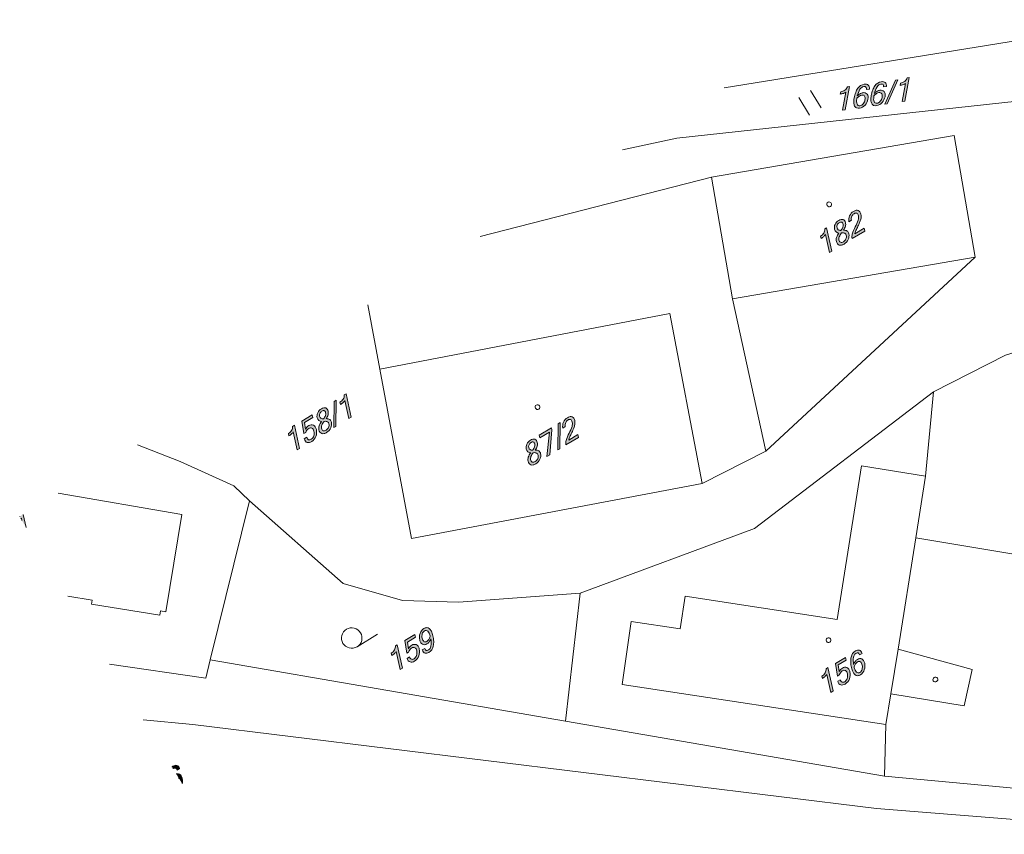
# Model space of a CAD drawing. Header units: millimetres. Extents: x -44464 to 877043, y -113448 to 101820.
# Tile 13 of 20: x 593313 to 665608, y -20737 to 39106. Entities that reach past the tile are written whole.
import ezdxf

# ---------------------------------------------------------------- set-up
doc = ezdxf.new("R2010")
doc.units = ezdxf.units.MM
doc.header["$MEASUREMENT"] = 0
doc.layers.add('Kresby a obrázky', color=7, linetype='Continuous')

msp = doc.modelspace()

# ---------------------------------------------------------------- hatches: boundary and pattern name
at = {"layer": 'Kresby a obrázky', "linetype": 'Continuous', "lineweight": 20, "true_color": 0x0080c0}
for points in [[(658315, 33126), (658632, 34849), (658473, 34826, -0.146493), (658293, 34575, -0.125765), (657980, 34454), (657949, 34283, 0.049544), (658181, 34339, 0.075099), (658353, 34428), (658108, 33096)], [(653927, 32483), (654245, 34206), (654085, 34183, -0.146493), (653906, 33932, -0.125765), (653593, 33812), (653561, 33641, 0.049544), (653794, 33696, 0.075099), (653966, 33785), (653720, 32453)], [(657782, 34696), (657622, 34673), (656843, 32910), (657003, 32934)], [(655357, 23582), (655313, 23781), (654640, 23371, -0.06751), (654640, 23396, -0.031737), (654647, 23430, -0.029251), (654680, 23529, -0.02132), (654821, 23849, 0.013939), (654979, 24198, 0.031337), (655066, 24442, 0.122133), (655078, 24817, 0.098279), (655008, 24985, 0.132809), (654889, 25086, 0.151919), (654730, 25103, 0.094144), (654538, 25025, 0.153331), (654252, 24700, 0.141509), (654195, 24264), (654380, 24377, -0.14506), (654411, 24664, -0.151746), (654572, 24853, -0.095603), (654684, 24898, -0.151407), (654777, 24887, -0.141146), (654848, 24823, -0.089036), (654892, 24709, -0.128143), (654876, 24385, -0.042362), (654661, 23882, 0.052874), (654448, 23361, 0.117452), (654435, 23020)], [(652940, 22110), (652559, 23820), (652421, 23736, -0.146493), (652354, 23435, -0.125765), (652113, 23202), (652151, 23032, 0.049544), (652343, 23174, 0.075099), (652467, 23323), (652761, 22001)], [(617656, 9913), (617275, 11623), (617137, 11539, -0.146493), (617070, 11238, -0.125765), (616829, 11005), (616867, 10835, 0.049544), (617059, 10977, 0.075099), (617183, 11127), (617477, 9804)], [(616551, 11150), (616414, 11066), (616385, 9140), (616523, 9224)], [(614308, 9028), (614235, 9513), (614828, 9874), (614784, 10074), (614037, 9619), (614176, 8696), (614317, 8781, -0.17125), (614538, 9074, -0.10856), (614662, 9120, -0.145683), (614773, 9101, -0.13722), (614861, 9018, -0.085628), (614917, 8872, -0.13374), (614902, 8531, -0.179721), (614719, 8285, -0.095228), (614620, 8246, -0.122801), (614528, 8253, -0.144632), (614449, 8311, -0.086159), (614389, 8426), (614204, 8313, 0.097776), (614296, 8136, 0.150647), (614428, 8049, 0.117146), (614586, 8045, 0.087485), (614756, 8115, 0.169403), (615064, 8496, 0.143961), (615098, 9004, 0.09563), (615016, 9208, 0.141916), (614880, 9322, 0.242903), (614544, 9286, 0.142129)], [(632990, 9508), (632852, 9424), (632824, 7497), (632962, 7581)], [(634347, 8424), (634303, 8624), (633630, 8214, -0.067566), (633630, 8239, -0.031756), (633637, 8273, -0.029261), (633669, 8372, -0.021316), (633811, 8692, 0.013927), (633969, 9041, 0.03134), (634056, 9285, 0.122133), (634067, 9660, 0.098279), (633998, 9828, 0.132809), (633879, 9929, 0.151919), (633720, 9946, 0.094144), (633528, 9868, 0.153331), (633241, 9543, 0.141509), (633185, 9107), (633370, 9219, -0.14506), (633401, 9507, -0.151746), (633562, 9696, -0.095603), (633674, 9741, -0.151407), (633767, 9730, -0.141146), (633838, 9666, -0.089036), (633882, 9552, -0.128143), (633866, 9228, -0.042362), (633650, 8725, 0.052874), (633438, 8204, 0.117411), (633424, 7863)], [(613868, 7607), (613487, 9317), (613349, 9233, -0.146493), (613282, 8932, -0.125765), (613041, 8699), (613079, 8529, 0.049544), (613271, 8671, 0.075099), (613395, 8821), (613690, 7498)], [(632396, 8973), (632362, 9125), (631460, 8576), (631504, 8377), (632219, 8812), (632029, 7013), (632230, 7135)], [(593322, 2594, -0.006362), (593313, 2579), (593402, 2433, 0.022881), (593435, 2482), (593471, 2319), (593791, 1793), (593575, 2763), (593334, 2616, -0.011773)], [(621859, -7099), (621786, -6614), (622380, -6252), (622335, -6053), (621588, -6507), (621727, -7431), (621868, -7345, -0.17125), (622090, -7053, -0.10856), (622213, -7006, -0.145683), (622324, -7026, -0.13722), (622412, -7109, -0.085628), (622468, -7255, -0.13374), (622453, -7596, -0.179721), (622270, -7842, -0.095241), (622171, -7881, -0.122788), (622079, -7874, -0.144672), (622000, -7816, -0.086174), (621940, -7701), (621755, -7814, 0.097776), (621847, -7991, 0.150647), (621979, -8077, 0.117112), (622137, -8082, 0.087489), (622308, -8011, 0.169403), (622615, -7631, 0.143961), (622649, -7122, 0.09563), (622567, -6919, 0.141916), (622431, -6805, 0.242903), (622095, -6841, 0.142129)], [(621419, -8520), (621038, -6810), (620900, -6894, -0.146493), (620833, -7194, -0.125765), (620592, -7428), (620630, -7598, 0.049544), (620823, -7456, 0.075099), (620946, -7306), (621241, -8628)], [(653482, -8782), (653408, -8297), (654002, -7936), (653958, -7736), (653211, -8191), (653350, -9114), (653490, -9029, -0.17125), (653712, -8736, -0.10856), (653836, -8690, -0.145683), (653947, -8709, -0.13722), (654035, -8792, -0.085628), (654091, -8938, -0.13374), (654075, -9279, -0.179721), (653892, -9525, -0.095241), (653794, -9564, -0.122788), (653701, -9557, -0.144672), (653622, -9499, -0.086174), (653563, -9384), (653378, -9497, 0.097776), (653470, -9674, 0.150647), (653602, -9761, 0.117112), (653760, -9765, 0.087489), (653930, -9695, 0.169403), (654238, -9314, 0.143961), (654272, -8806, 0.09563), (654190, -8602, 0.141916), (654054, -8488, 0.242903), (653718, -8524, 0.142129)], [(653042, -10203), (652661, -8493), (652523, -8577, -0.146493), (652456, -8878, -0.125765), (652215, -9111), (652253, -9281, 0.049544), (652445, -9139, 0.075099), (652569, -8989), (652863, -10312)], [(604563, -15734, 0.029952), (604493, -15784), (604576, -15920, -0.014675), (604591, -15910, -0.089993), (604683, -15871, -0.14492), (604760, -15878, -0.135822), (604822, -15928, -0.079442), (604869, -16023), (605053, -15911, 0.091953), (604968, -15756, 0.142097), (604851, -15678, 0.121278), (604713, -15672, 0.08912)], [(605009, -16624, -0.02055), (605027, -16662), (605244, -17017, 0.106848), (605243, -16641, 0.090316), (605165, -16444, 0.129062), (605036, -16325, 0.173636), (604810, -16305), (604973, -16572, -0.057425)]]:
    msp.add_hatch(color=142, dxfattribs=at).paths.add_polyline_path(points)
h = msp.add_hatch(color=142, dxfattribs=at)
h.paths.add_polyline_path([(654616, 32762, 0.169178), (654761, 32629, 0.135276), (654984, 32610, 0.175825), (655383, 32833, 0.137615), (655596, 33264, 0.090324), (655602, 33476, 0.12902), (655529, 33636, 0.261918), (655216, 33740, 0.097764), (655012, 33666, 0.071171), (654816, 33503, -0.09275), (655011, 33992, -0.083583), (655140, 34131, -0.123222), (655282, 34192, -0.089993), (655382, 34191, -0.14492), (655450, 34155, -0.135822), (655487, 34085, -0.079442), (655493, 33979), (655707, 34010, 0.091953), (655689, 34186, 0.142097), (655612, 34303, 0.121282), (655487, 34362, 0.089116), (655325, 34364, 0.2011), (654854, 34069, 0.06781), (654694, 33763, 0.044673), (654583, 33351, 0.05962), (654555, 33005, 0.113505)])
h.paths.add_polyline_path([(655011, 32780, -0.337667), (654796, 32901, -0.096016), (654761, 33080, -0.049738), (654782, 33334, -0.061953), (654972, 33495, -0.10463), (655149, 33565, -0.129893), (655268, 33556, -0.160338), (655349, 33488, -0.113311), (655387, 33372, -0.073748), (655379, 33219, -0.125237), (655247, 32925, -0.188388)], flags=0)
h = msp.add_hatch(color=142, dxfattribs=at)
h.paths.add_polyline_path([(655870, 32946, 0.169154), (656015, 32813, 0.135272), (656238, 32794, 0.175825), (656636, 33017, 0.137589), (656850, 33448, 0.090324), (656855, 33660, 0.12902), (656783, 33820, 0.261918), (656470, 33924, 0.097761), (656266, 33849, 0.071159), (656069, 33686, -0.092707), (656265, 34176, -0.083565), (656394, 34315, -0.123217), (656536, 34375, -0.09), (656635, 34375, -0.144913), (656704, 34339, -0.135804), (656741, 34268, -0.079433), (656747, 34162), (656961, 34194, 0.091932), (656943, 34370, 0.142087), (656866, 34487, 0.121315), (656741, 34546, 0.08912), (656578, 34548, 0.2011), (656108, 34253, 0.06781), (655947, 33947, 0.044673), (655837, 33534, 0.059636), (655808, 33189, 0.113476)])
h.paths.add_polyline_path([(656265, 32964, -0.337621), (656050, 33084, -0.095983), (656015, 33264, -0.049731), (656036, 33517, -0.061953), (656226, 33679, -0.10463), (656403, 33749, -0.129893), (656522, 33740, -0.160338), (656603, 33671, -0.113336), (656641, 33555, -0.073724), (656633, 33402, -0.125302), (656501, 33109, -0.188417)], flags=0)
h = msp.add_hatch(color=142, dxfattribs=at)
h.paths.add_polyline_path([(653275, 22820, 0.108696), (653349, 22648, 0.147318), (653478, 22554, 0.132583), (653647, 22545, 0.088534), (653840, 22625, 0.147627), (654143, 22959, 0.16572), (654194, 23380, 0.192121), (654066, 23582, 0.09362), (653953, 23629, 0.066101), (653806, 23640, 0.080213), (653941, 23932, 0.118667), (653950, 24194, 0.109362), (653885, 24343, 0.143776), (653772, 24425, 0.13475), (653623, 24434, 0.089224), (653452, 24364, 0.148725), (653185, 24068, 0.16463), (653140, 23701, 0.330338), (653467, 23434, 0.085162), (653292, 23111, 0.131565)])
h.paths.add_polyline_path([(653507, 22817, -0.098508), (653460, 22933, -0.152366), (653484, 23160, -0.0672), (653657, 23443, -0.045082), (653798, 23441, -0.080315), (653901, 23414, -0.233079), (654008, 23267, -0.162058), (653983, 22997, -0.151307), (653802, 22795, -0.091927), (653686, 22747, -0.137413), (653585, 22755, -0.149326)], flags=0)
h.paths.add_polyline_path([(653421, 23666, -0.197332), (653325, 23814, -0.158598), (653343, 24030, -0.154735), (653490, 24194, -0.090414), (653586, 24234, -0.144451), (653666, 24227, -0.147826), (653728, 24176, -0.094547), (653765, 24081, -0.134634), (653751, 23867, -0.084404), (653616, 23626, -0.064653), (653506, 23632, -0.09333)], flags=0)
h = msp.add_hatch(color=142, dxfattribs=at)
h.paths.add_polyline_path([(615285, 8977, 0.108696), (615360, 8804, 0.147318), (615489, 8710, 0.132579), (615657, 8701, 0.088537), (615850, 8781, 0.147627), (616154, 9115, 0.16575), (616204, 9536, 0.192144), (616077, 9739, 0.093629), (615963, 9786, 0.066102), (615817, 9797, 0.080205), (615952, 10088, 0.118676), (615960, 10350, 0.109328), (615895, 10499, 0.14374), (615782, 10582, 0.13475), (615634, 10591, 0.089224), (615463, 10520, 0.148725), (615196, 10224, 0.164596), (615151, 9857, 0.330338), (615478, 9590, 0.085162), (615303, 9268, 0.131565)])
h.paths.add_polyline_path([(615518, 8974, -0.098539), (615471, 9089, -0.152308), (615494, 9317, -0.067231), (615668, 9599, -0.045091), (615809, 9597, -0.080246), (615912, 9571, -0.233079), (616019, 9423, -0.162058), (615993, 9154, -0.151307), (615812, 8951, -0.091937), (615696, 8903, -0.137402), (615596, 8911, -0.149295)], flags=0)
h.paths.add_polyline_path([(615431, 9822, -0.197332), (615336, 9970, -0.158634), (615354, 10187, -0.154735), (615501, 10350, -0.090414), (615596, 10390, -0.144382), (615677, 10383, -0.147864), (615738, 10332, -0.094509), (615776, 10238, -0.134625), (615761, 10023, -0.084414), (615627, 9782, -0.064653), (615517, 9789, -0.09333)], flags=0)
h = msp.add_hatch(color=142, dxfattribs=at)
h.paths.add_polyline_path([(630641, 6675, 0.108686), (630716, 6502, 0.147297), (630845, 6409, 0.132551), (631013, 6399, 0.088534), (631206, 6480, 0.147627), (631510, 6814, 0.16575), (631560, 7234, 0.192144), (631433, 7437, 0.093629), (631320, 7484, 0.066102), (631173, 7495, 0.080205), (631308, 7787, 0.118676), (631316, 8048, 0.109328), (631252, 8198, 0.14374), (631138, 8280, 0.13475), (630990, 8289, 0.089224), (630819, 8218, 0.148725), (630552, 7923, 0.164596), (630507, 7556, 0.330338), (630834, 7288, 0.085162), (630659, 6966, 0.131565)])
h.paths.add_polyline_path([(630874, 6672, -0.098539), (630827, 6788, -0.152308), (630850, 7015, -0.067231), (631024, 7297, -0.045091), (631165, 7296, -0.080246), (631268, 7269, -0.233079), (631375, 7122, -0.162058), (631349, 6852, -0.151307), (631168, 6649, -0.091937), (631052, 6602, -0.137402), (630952, 6610, -0.149295)], flags=0)
h.paths.add_polyline_path([(630787, 7521, -0.197332), (630692, 7668, -0.158634), (630710, 7885, -0.154735), (630857, 8049, -0.090414), (630952, 8088, -0.144382), (631033, 8082, -0.147864), (631094, 8031, -0.094509), (631132, 7936, -0.134625), (631117, 7721, -0.084414), (630983, 7481, -0.064653), (630873, 7487, -0.09333)], flags=0)
h = msp.add_hatch(color=142, dxfattribs=at)
h.paths.add_polyline_path([(622873, -7192, 0.092836), (622958, -7347, 0.143363), (623074, -7425, 0.120369), (623212, -7431, 0.089298), (623362, -7369, 0.200935), (623681, -6913, 0.067888), (623709, -6568, 0.04475), (623650, -6146, 0.059579), (623541, -5816, 0.113995), (623389, -5617, 0.169064), (623204, -5551, 0.134897), (622991, -5621, 0.175808), (622712, -5982, 0.137584), (622683, -6462, 0.09035), (622761, -6659, 0.129033), (622890, -6778, 0.261918), (623218, -6752, 0.098003), (623377, -6603, 0.071499), (623495, -6376, -0.091462), (623506, -6904, -0.083868), (623442, -7082, -0.123393), (623335, -7193, -0.0897), (623243, -7232, -0.145212), (623166, -7226, -0.136606), (623104, -7175, -0.079778), (623057, -7080)])
h.paths.add_polyline_path([(622998, -6571, -0.114063), (622917, -6479, -0.073868), (622865, -6335, -0.125259), (622872, -6013, -0.188385), (623033, -5788, -0.337046), (623278, -5814, -0.096629), (623380, -5966, -0.04966), (623460, -6208, -0.061886), (623347, -6430, -0.104119), (623212, -6563, -0.129212), (623099, -6601, -0.160141)], flags=0)
h = msp.add_hatch(color=142, dxfattribs=at)
h.paths.add_polyline_path([(654498, -8819, 0.113505), (654649, -9018, 0.169178), (654835, -9084, 0.135276), (655048, -9014, 0.175825), (655327, -8653, 0.137615), (655355, -8173, 0.090324), (655277, -7976, 0.12902), (655148, -7857, 0.261918), (654819, -7883, 0.097764), (654661, -8032, 0.071171), (654544, -8258, -0.09275), (654532, -7732, -0.083583), (654597, -7553, -0.123222), (654704, -7442, -0.089996), (654795, -7404, -0.144908), (654872, -7410, -0.13582), (654934, -7460, -0.079453), (654981, -7555), (655166, -7443, 0.091953), (655080, -7289, 0.142097), (654964, -7211, 0.121282), (654826, -7205, 0.089116), (654675, -7266, 0.2011), (654358, -7722, 0.06781), (654330, -8067, 0.044673), (654389, -8489, 0.05962)])
h.paths.add_polyline_path([(654761, -8821, -0.096016), (654658, -8669, -0.049738), (654579, -8427, -0.061953), (654691, -8205, -0.10463), (654826, -8071, -0.129893), (654939, -8033, -0.160338), (655040, -8064, -0.113324), (655121, -8156, -0.073699), (655173, -8300, -0.125237), (655166, -8622, -0.188388), (655006, -8847, -0.337667)], flags=0)

# ---------------------------------------------------------------- linework, layer by layer
at = {"layer": 'Kresby a obrázky', "color": 142, "linetype": 'Continuous', "lineweight": 20, "true_color": 0x0080c0}
for points in [[(675985, 39106), (645028, 34089)], [(696055, 36333), (641571, 30394), (637564, 29544)], [(651298, 32102), (650514, 33390)], [(652157, 32626), (651373, 33914)], [(648103, 7409), (663456, 21664), (661917, 30589), (644119, 27543)], [(644119, 27543), (627112, 23181)], [(648103, 7409), (645659, 18596), (644119, 27543)], [(645659, 18596), (663456, 21664)], [(618882, 18170), (619763, 13444), (622082, 994), (643435, 5026), (648103, 7409)], [(619763, 13444), (641044, 17516)], [(641044, 17516), (643435, 5026)], [(660420, 11766), (665685, 14465), (668266, 15272)], [(660420, 11766), (647264, 1732), (634467, -3034)], [(659103, 1055), (659822, 5577), (660420, 11766)], [(610195, 3760), (609025, 4871), (605091, 6654), (601972, 7876)], [(653343, -4947), (655132, 6322)], [(655132, 6322), (659822, 5577)], [(596134, 4321), (605209, 2748)], [(607304, -7922), (610195, 3760)], [(610195, 3760), (617063, -2321), (621424, -3550), (625531, -3685), (634467, -3034)], [(593575, 2763), (593791, 1793)], [(605209, 2748), (604051, -4395)], [(659103, 1055), (657807, -7137), (657286, -10419), (656920, -12678), (656817, -16471)], [(682303, -2837), (659103, 1055)], [(598637, -3525), (596855, -3239)], [(598580, -3818), (598637, -3525)], [(634467, -3034), (633383, -12426)], [(641813, -5647), (642177, -3248)], [(642177, -3248), (653343, -4947)], [(603606, -4630), (598580, -3818)], [(603657, -4328), (603606, -4630)], [(604051, -4395), (603657, -4328)], [(637538, -9721), (638208, -5100)], [(638208, -5100), (641813, -5647)], [(618084, -6960), (619586, -6046)], [(663242, -8641), (657807, -7137)], [(599903, -8245), (606970, -9267), (607304, -7922)], [(607304, -7922), (633383, -12426)], [(662666, -11310), (663242, -8641)], [(656920, -12678), (637538, -9721)], [(657286, -10419), (662666, -11310)], [(679868, -20737), (656212, -18840), (606026, -12665), (602382, -12317)], [(633383, -12426), (656817, -16471)], [(656817, -16471), (680030, -18626)]]:
    msp.add_lwpolyline(points, dxfattribs=at)
for points in [[(658315, 33126), (658108, 33096), (658353, 34428, -0.075099), (658181, 34339, -0.049544), (657949, 34283), (657980, 34454, 0.125765), (658293, 34575, 0.146493), (658473, 34826), (658632, 34849)], [(653927, 32483), (653720, 32453), (653966, 33785, -0.075099), (653794, 33696, -0.049544), (653561, 33641), (653593, 33812, 0.125765), (653906, 33932, 0.146493), (654085, 34183), (654245, 34206)], [(654816, 33503, -0.071171), (655012, 33666, -0.097764), (655216, 33740, -0.261918), (655529, 33636, -0.12902), (655602, 33476, -0.090324), (655596, 33264, -0.137615), (655383, 32833, -0.175825), (654984, 32610, -0.135276), (654761, 32629, -0.169178), (654616, 32762, -0.113505), (654555, 33005, -0.05962), (654583, 33351, -0.044673), (654694, 33763, -0.06781), (654854, 34069, -0.2011), (655325, 34364, -0.089116), (655487, 34362, -0.121282), (655612, 34303, -0.142097), (655689, 34186, -0.091953), (655707, 34010), (655493, 33979, 0.079442), (655487, 34085, 0.135822), (655450, 34155, 0.14492), (655382, 34191, 0.089993), (655282, 34192, 0.123222), (655140, 34131, 0.083583), (655011, 33992, 0.09275)], [(656069, 33686, -0.071159), (656266, 33849, -0.097761), (656470, 33924, -0.261918), (656783, 33820, -0.12902), (656855, 33660, -0.090324), (656850, 33448, -0.137589), (656636, 33017, -0.175825), (656238, 32794, -0.135272), (656015, 32813, -0.169154), (655870, 32946, -0.113476), (655808, 33189, -0.059636), (655837, 33534, -0.044673), (655947, 33947, -0.06781), (656108, 34253, -0.2011), (656578, 34548, -0.08912), (656741, 34546, -0.121315), (656866, 34487, -0.142087), (656943, 34370, -0.091932), (656961, 34194), (656747, 34162, 0.079433), (656741, 34268, 0.135804), (656704, 34339, 0.144913), (656635, 34375, 0.09), (656536, 34375, 0.123217), (656394, 34315, 0.083565), (656265, 34176, 0.092707)], [(654782, 33334, 0.049738), (654761, 33080, 0.096016), (654796, 32901, 0.337667), (655011, 32780, 0.188388), (655247, 32925, 0.125237), (655379, 33219, 0.073748), (655387, 33372, 0.113311), (655349, 33488, 0.160338), (655268, 33556, 0.129893), (655149, 33565, 0.10463), (654972, 33495, 0.061953)], [(656036, 33517, 0.049731), (656015, 33264, 0.095983), (656050, 33084, 0.337621), (656265, 32964, 0.188417), (656501, 33109, 0.125302), (656633, 33402, 0.073724), (656641, 33555, 0.113336), (656603, 33671, 0.160338), (656522, 33740, 0.129893), (656403, 33749, 0.10463), (656226, 33679, 0.061953)], [(652905, 25633, -0.414214), (652847, 25391, -0.414214), (652605, 25450, -0.414214), (652664, 25692, -0.414214)], [(655357, 23582), (654435, 23020, -0.117452), (654448, 23361, -0.052874), (654661, 23882, 0.042362), (654876, 24385, 0.128143), (654892, 24709, 0.089036), (654848, 24823, 0.141146), (654777, 24887, 0.151407), (654684, 24898, 0.095603), (654572, 24853, 0.151746), (654411, 24664, 0.14506), (654380, 24377), (654195, 24264, -0.141509), (654252, 24700, -0.153331), (654538, 25025, -0.094144), (654730, 25103, -0.151919), (654889, 25086, -0.132809), (655008, 24985, -0.098279), (655078, 24817, -0.122133), (655066, 24442, -0.031337), (654979, 24198, -0.013939), (654821, 23849, 0.02132), (654680, 23529, 0.029251), (654647, 23430, 0.031737), (654640, 23396, 0.06751), (654640, 23371), (655313, 23781)], [(653806, 23640, -0.066101), (653953, 23629, -0.09362), (654066, 23582, -0.192121), (654194, 23380, -0.16572), (654143, 22959, -0.147627), (653840, 22625, -0.088534), (653647, 22545, -0.132583), (653478, 22554, -0.147318), (653349, 22648, -0.108696), (653275, 22820, -0.131565), (653292, 23111, -0.085162), (653467, 23434, -0.330338), (653140, 23701, -0.16463), (653185, 24068, -0.148725), (653452, 24364, -0.089224), (653623, 24434, -0.13475), (653772, 24425, -0.143776), (653885, 24343, -0.109362), (653950, 24194, -0.118667), (653941, 23932, -0.080213)], [(653616, 23626, 0.084404), (653751, 23867, 0.134634), (653765, 24081, 0.094547), (653728, 24176, 0.147826), (653666, 24227, 0.144451), (653586, 24234, 0.090414), (653490, 24194, 0.154735), (653343, 24030, 0.158598), (653325, 23814, 0.197332), (653421, 23666, 0.09333), (653506, 23632, 0.064653)], [(652940, 22110), (652761, 22001), (652467, 23323, -0.075099), (652343, 23174, -0.049544), (652151, 23032), (652113, 23202, 0.125765), (652354, 23435, 0.146493), (652421, 23736), (652559, 23820)], [(654008, 23267, 0.233079), (653901, 23414, 0.080315), (653798, 23441, 0.045082), (653657, 23443, 0.0672), (653484, 23160, 0.152366), (653460, 22933, 0.098508), (653507, 22817, 0.149326), (653585, 22755, 0.137413), (653686, 22747, 0.091927), (653802, 22795, 0.151307), (653983, 22997, 0.162058)], [(617656, 9913), (617477, 9804), (617183, 11127, -0.075099), (617059, 10977, -0.049544), (616867, 10835), (616829, 11005, 0.125765), (617070, 11238, 0.146493), (617137, 11539), (617275, 11623)], [(615817, 9797, -0.066102), (615963, 9786, -0.093629), (616077, 9739, -0.192144), (616204, 9536, -0.16575), (616154, 9115, -0.147627), (615850, 8781, -0.088537), (615657, 8701, -0.132579), (615489, 8710, -0.147318), (615360, 8804, -0.108696), (615285, 8977, -0.131565), (615303, 9268, -0.085162), (615478, 9590, -0.330338), (615151, 9857, -0.164596), (615196, 10224, -0.148725), (615463, 10520, -0.089224), (615634, 10591, -0.13475), (615782, 10582, -0.14374), (615895, 10499, -0.109328), (615960, 10350, -0.118676), (615952, 10088, -0.080205)], [(615627, 9782, 0.084414), (615761, 10023, 0.134625), (615776, 10238, 0.094509), (615738, 10332, 0.147864), (615677, 10383, 0.144382), (615596, 10390, 0.090414), (615501, 10350, 0.154735), (615354, 10187, 0.158634), (615336, 9970, 0.197332), (615431, 9822, 0.09333), (615517, 9789, 0.064653)], [(631480, 10741, -0.414214), (631421, 10499, -0.414214), (631180, 10558, -0.414214), (631238, 10800, -0.414214)], [(614308, 9028, -0.142129), (614544, 9286, -0.242903), (614880, 9322, -0.141916), (615016, 9208, -0.09563), (615098, 9004, -0.143961), (615064, 8496, -0.169403), (614756, 8115, -0.087485), (614586, 8045, -0.117146), (614428, 8049, -0.150647), (614296, 8136, -0.097776), (614204, 8313), (614389, 8426, 0.086159), (614449, 8311, 0.144632), (614528, 8253, 0.122801), (614620, 8246, 0.095228), (614719, 8285, 0.179721), (614902, 8531, 0.13374), (614917, 8872, 0.085628), (614861, 9018, 0.13722), (614773, 9101, 0.145683), (614662, 9120, 0.10856), (614538, 9074, 0.17125), (614317, 8781), (614176, 8696), (614037, 9619), (614784, 10074), (614828, 9874), (614235, 9513)], [(616019, 9423, 0.233079), (615912, 9571, 0.080246), (615809, 9597, 0.045091), (615668, 9599, 0.067231), (615494, 9317, 0.152308), (615471, 9089, 0.098539), (615518, 8974, 0.149295), (615596, 8911, 0.137402), (615696, 8903, 0.091937), (615812, 8951, 0.151307), (615993, 9154, 0.162058)], [(634347, 8424), (633424, 7863, -0.117411), (633438, 8204, -0.052874), (633650, 8725, 0.042362), (633866, 9228, 0.128143), (633882, 9552, 0.089036), (633838, 9666, 0.141146), (633767, 9730, 0.151407), (633674, 9741, 0.095603), (633562, 9696, 0.151746), (633401, 9507, 0.14506), (633370, 9219), (633185, 9107, -0.141509), (633241, 9543, -0.153331), (633528, 9868, -0.094144), (633720, 9946, -0.151919), (633879, 9929, -0.132809), (633998, 9828, -0.098279), (634067, 9660, -0.122133), (634056, 9285, -0.03134), (633969, 9041, -0.013927), (633811, 8692, 0.021316), (633669, 8372, 0.029261), (633637, 8273, 0.031756), (633630, 8239, 0.067566), (633630, 8214), (634303, 8624)], [(613868, 7607), (613690, 7498), (613395, 8821, -0.075099), (613271, 8671, -0.049544), (613079, 8529), (613041, 8699, 0.125765), (613282, 8932, 0.146493), (613349, 9233), (613487, 9317)], [(631173, 7495, -0.066102), (631320, 7484, -0.093629), (631433, 7437, -0.192144), (631560, 7234, -0.16575), (631510, 6814, -0.147627), (631206, 6480, -0.088534), (631013, 6399, -0.132551), (630845, 6409, -0.147297), (630716, 6502, -0.108686), (630641, 6675, -0.131565), (630659, 6966, -0.085162), (630834, 7288, -0.330338), (630507, 7556, -0.164596), (630552, 7923, -0.148725), (630819, 8218, -0.089224), (630990, 8289, -0.13475), (631138, 8280, -0.14374), (631252, 8198, -0.109328), (631316, 8048, -0.118676), (631308, 7787, -0.080205)], [(630983, 7481, 0.084414), (631117, 7721, 0.134625), (631132, 7936, 0.094509), (631094, 8031, 0.147864), (631033, 8082, 0.144382), (630952, 8088, 0.090414), (630857, 8049, 0.154735), (630710, 7885, 0.158634), (630692, 7668, 0.197332), (630787, 7521, 0.09333), (630873, 7487, 0.064653)], [(631375, 7122, 0.233079), (631268, 7269, 0.080246), (631165, 7296, 0.045091), (631024, 7297, 0.067231), (630850, 7015, 0.152308), (630827, 6788, 0.098539), (630874, 6672, 0.149295), (630952, 6610, 0.137402), (631052, 6602, 0.091937), (631168, 6649, 0.151307), (631349, 6852, 0.162058)], [(618335, -5924, -0.414214), (618084, -6960, -0.414214), (617048, -6708, -0.414214), (617299, -5672, -0.414214)], [(623495, -6376, -0.071499), (623377, -6603, -0.098003), (623218, -6752, -0.261918), (622890, -6778, -0.129033), (622761, -6659, -0.09035), (622683, -6462, -0.137584), (622712, -5982, -0.175808), (622991, -5621, -0.134897), (623204, -5551, -0.169064), (623389, -5617, -0.113995), (623541, -5816, -0.059579), (623650, -6146, -0.04475), (623709, -6568, -0.067888), (623681, -6913, -0.200935), (623362, -7369, -0.089298), (623212, -7431, -0.120369), (623074, -7425, -0.143363), (622958, -7347, -0.092836), (622873, -7192), (623057, -7080, 0.079778), (623104, -7175, 0.136606), (623166, -7226, 0.145212), (623243, -7232, 0.0897), (623335, -7193, 0.123393), (623442, -7082, 0.083868), (623506, -6904, 0.091462)], [(623460, -6208, 0.04966), (623380, -5966, 0.096629), (623278, -5814, 0.337046), (623033, -5788, 0.188385), (622872, -6013, 0.125259), (622865, -6335, 0.073868), (622917, -6479, 0.114063), (622998, -6571, 0.160141), (623099, -6601, 0.129212), (623212, -6563, 0.104119), (623347, -6430, 0.061886)], [(621859, -7099, -0.142129), (622095, -6841, -0.242903), (622431, -6805, -0.141916), (622567, -6919, -0.09563), (622649, -7122, -0.143961), (622615, -7631, -0.169403), (622308, -8011, -0.087489), (622137, -8082, -0.117112), (621979, -8077, -0.150647), (621847, -7991, -0.097776), (621755, -7814), (621940, -7701, 0.086174), (622000, -7816, 0.144672), (622079, -7874, 0.122788), (622171, -7881, 0.095241), (622270, -7842, 0.179721), (622453, -7596, 0.13374), (622468, -7255, 0.085628), (622412, -7109, 0.13722), (622324, -7026, 0.145683), (622213, -7006, 0.10856), (622090, -7053, 0.17125), (621868, -7345), (621727, -7431), (621588, -6507), (622335, -6053), (622380, -6252), (621786, -6614)], [(652847, -6377, -0.414214), (652788, -6619, -0.414214), (652546, -6560, -0.414214), (652605, -6319, -0.414214)], [(621419, -8520), (621241, -8628), (620946, -7306, -0.075099), (620823, -7456, -0.049544), (620630, -7598), (620592, -7428, 0.125765), (620833, -7194, 0.146493), (620900, -6894), (621038, -6810)], [(654544, -8258, -0.071171), (654661, -8032, -0.097764), (654819, -7883, -0.261918), (655148, -7857, -0.12902), (655277, -7976, -0.090324), (655355, -8173, -0.137615), (655327, -8653, -0.175825), (655048, -9014, -0.135276), (654835, -9084, -0.169178), (654649, -9018, -0.113505), (654498, -8819, -0.05962), (654389, -8489, -0.044673), (654330, -8067, -0.06781), (654358, -7722, -0.2011), (654675, -7266, -0.089116), (654826, -7205, -0.121282), (654964, -7211, -0.142097), (655080, -7289, -0.091953), (655166, -7443), (654981, -7555, 0.079453), (654934, -7460, 0.13582), (654872, -7410, 0.144908), (654795, -7404, 0.089996), (654704, -7442, 0.123222), (654597, -7553, 0.083583), (654532, -7732, 0.09275)], [(653482, -8782, -0.142129), (653718, -8524, -0.242903), (654054, -8488, -0.141916), (654190, -8602, -0.09563), (654272, -8806, -0.143961), (654238, -9314, -0.169403), (653930, -9695, -0.087489), (653760, -9765, -0.117112), (653602, -9761, -0.150647), (653470, -9674, -0.097776), (653378, -9497), (653563, -9384, 0.086174), (653622, -9499, 0.144672), (653701, -9557, 0.122788), (653794, -9564, 0.095241), (653892, -9525, 0.179721), (654075, -9279, 0.13374), (654091, -8938, 0.085628), (654035, -8792, 0.13722), (653947, -8709, 0.145683), (653836, -8690, 0.10856), (653712, -8736, 0.17125), (653490, -9029), (653350, -9114), (653211, -8191), (653958, -7736), (654002, -7936), (653408, -8297)], [(653042, -10203), (652863, -10312), (652569, -8989, -0.075099), (652445, -9139, -0.049544), (652253, -9281), (652215, -9111, 0.125765), (652456, -8878, 0.146493), (652523, -8577), (652661, -8493)], [(654579, -8427, 0.049738), (654658, -8669, 0.096016), (654761, -8821, 0.337667), (655006, -8847, 0.188388), (655166, -8622, 0.125237), (655173, -8300, 0.073699), (655121, -8156, 0.113324), (655040, -8064, 0.160338), (654939, -8033, 0.129893), (654826, -8071, 0.10463), (654691, -8205, 0.061953)], [(660694, -9273, -0.414214), (660635, -9515, -0.414214), (660393, -9456, -0.414214), (660452, -9214, -0.414214)]]:
    msp.add_lwpolyline(points, format="xyb", close=True, dxfattribs=at)
for points in [[(657782, 34696), (657003, 32934), (656843, 32910), (657622, 34673)], [(616551, 11150), (616523, 9224), (616385, 9140), (616414, 11066)], [(632990, 9508), (632962, 7581), (632824, 7497), (632852, 9424)], [(632396, 8973), (632230, 7135), (632029, 7013), (632219, 8812), (631504, 8377), (631460, 8576), (632362, 9125)]]:
    msp.add_lwpolyline(points, close=True, dxfattribs=at)
for points in [[(593313, 2579, 0.006362), (593322, 2594, 0.011773), (593334, 2616)], [(593471, 2319), (593435, 2482, -0.022881), (593402, 2433)], [(604493, -15784, -0.029952), (604563, -15734, -0.08912), (604713, -15672, -0.121278), (604851, -15678, -0.142097), (604968, -15756, -0.091953), (605053, -15911), (604869, -16023, 0.079442), (604822, -15928, 0.135822), (604760, -15878, 0.14492), (604683, -15871, 0.089993), (604591, -15910, 0.014675), (604576, -15920)], [(604810, -16305, -0.173636), (605036, -16325, -0.129062), (605165, -16444, -0.090316), (605243, -16641, -0.106848), (605244, -17017)], [(605027, -16662, 0.02055), (605009, -16624, 0.057425), (604973, -16572)]]:
    msp.add_lwpolyline(points, format="xyb", dxfattribs=at)

doc.saveas('drawing.dxf')
